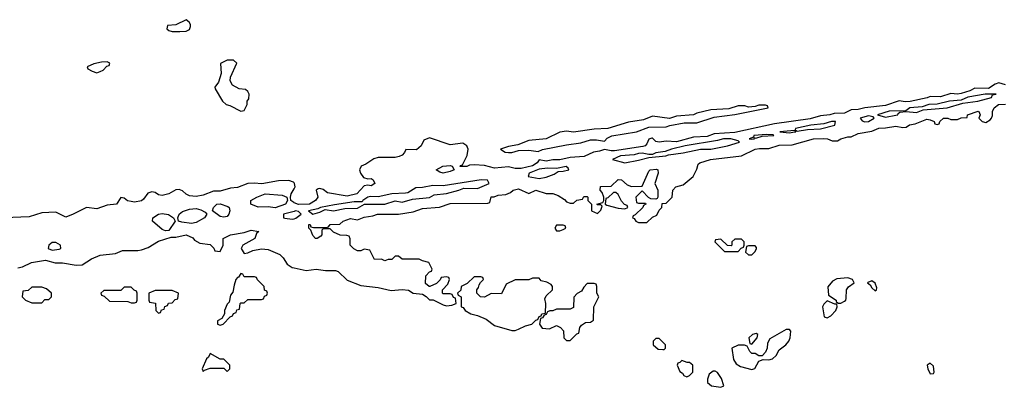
# Model space of a CAD drawing. Header units: inches. Extents: x 2701622 to 2964296, y 496201 to 720542.
# Tile 80 of 256: x 2778400 to 2784143, y 636182 to 638324. Entities that reach past the tile are written whole.
import ezdxf

# ---------------------------------------------------------------- set-up
doc = ezdxf.new("R2010")
doc.units = ezdxf.units.IN
doc.header["$MEASUREMENT"] = 0
doc.layers.add('C7673', color=7, linetype='Continuous')
doc.layers.add('C7683', color=7, linetype='Continuous')

msp = doc.modelspace()

# ---------------------------------------------------------------- linework, layer by layer
at = {"layer": 'C7673', "color": 4}
for points, elevation in [([(2779370, 638324), (2779310, 638294.5), (2779262, 638290), (2779258, 638270), (2779270, 638261), (2779290, 638256), (2779334.4, 638254.4), (2779370, 638257.3), (2779390, 638266), (2779396.5, 638283.5), (2779395.5, 638295.5), (2779389.3, 638309.3)], 4), ([(2778910, 638078), (2778876.4, 638076.4), (2778832.7, 638067.3), (2778794, 638050), (2778798, 638038), (2778823.6, 638023.6), (2778850, 638014), (2778870, 638022), (2778886, 638030), (2778907.3, 638052.7), (2778922, 638058), (2778926, 638070)], 4), ([(2779610, 638088), (2779572, 638068), (2779576, 638010), (2779559, 637961), (2779538.8, 637930), (2779540.7, 637920.7), (2779582, 637850), (2779604.7, 637830), (2779624.9, 637824.9), (2779690, 637792), (2779710, 637794), (2779726, 637830), (2779726, 637850), (2779736.4, 637863.6), (2779738, 637890), (2779730, 637906), (2779716.4, 637916.4), (2779680.4, 637920.4), (2779642, 637942), (2779628.4, 637968.4), (2779628.7, 637990), (2779666, 638070), (2779647.3, 638087.3)], 4), ([(2779890, 637228.6), (2779850, 637232.9), (2779790, 637231.8), (2779748.7, 637250), (2779749, 637270), (2779784, 637290), (2779831, 637309), (2779930, 637301.6), (2779958, 637290), (2779962.8, 637270), (2779950.8, 637250)], 4), ([(2779590, 637173.3), (2779570, 637178), (2779525.2, 637210), (2779529.5, 637230), (2779550, 637248.2), (2779568.6, 637251.4), (2779614.7, 637234.7), (2779621.6, 637230), (2779625.3, 637210), (2779619.3, 637190), (2779610, 637178)], 4), ([(2779250, 637093.6), (2779230, 637102.4), (2779175.1, 637150), (2779176, 637170), (2779208.7, 637191.3), (2779230, 637195.6), (2779268.1, 637188.1), (2779298, 637170), (2779306.8, 637150), (2779270, 637096)], 4), ([(2779402.8, 637137.2), (2779345.1, 637145.1), (2779326, 637150), (2779322, 637170), (2779329.2, 637190), (2779350, 637206.8), (2779390, 637219.3), (2779430, 637223.7), (2779456.9, 637216.9), (2779482.5, 637202.5), (2779490.8, 637190), (2779478.8, 637170), (2779430, 637142.7)], 4), ([(2778610, 637025.1), (2778590, 637025.1), (2778570.4, 637010), (2778565.5, 636990), (2778590, 636980.9), (2778630, 636987), (2778639, 636990), (2778638, 637010)], 8), ([(2779690, 636846), (2779676.9, 636823.1), (2779670, 636822), (2779661, 636810), (2779650, 636778), (2779642.8, 636737.2), (2779630, 636718), (2779622, 636678), (2779610, 636666), (2779594, 636630), (2779594, 636610), (2779578, 636582), (2779554, 636570), (2779554, 636550), (2779570, 636544.7), (2779586, 636550), (2779627.3, 636592.7), (2779642, 636598), (2779647.3, 636612.7), (2779662, 636618), (2779667.3, 636632.7), (2779682, 636638), (2779686, 636670), (2779690, 636674), (2779710, 636674), (2779730, 636694), (2779810, 636694), (2779822, 636698), (2779827.3, 636712.7), (2779842, 636718), (2779846, 636730), (2779842, 636742), (2779827.3, 636747.3), (2779826, 636770), (2779787.3, 636807.3), (2779782, 636822), (2779770, 636826), (2779710, 636826), (2779702, 636842)], 4), ([(2778530, 636766), (2778470, 636766), (2778450, 636746), (2778418, 636742), (2778414, 636710), (2778434, 636690), (2778470, 636674), (2778530, 636674), (2778547.3, 636692.7), (2778570, 636694), (2778586, 636710), (2778586, 636730), (2778556.4, 636756.4)], 4), ([(2779050, 636766), (2779010, 636766), (2778990, 636746), (2778890, 636746), (2778874, 636730), (2778878, 636718), (2778892.7, 636712.7), (2778923.6, 636683.6), (2779030, 636682), (2779050, 636674), (2779070, 636674), (2779082, 636678), (2779086, 636690), (2779086, 636730), (2779082, 636742), (2779067.3, 636747.3)], 4), ([(2779290, 636746), (2779190, 636746), (2779154, 636730), (2779154, 636690), (2779158, 636678), (2779192.7, 636672.7), (2779194, 636630), (2779210, 636614), (2779222, 636618), (2779227.3, 636632.7), (2779242, 636638), (2779247.3, 636652.7), (2779262, 636658), (2779267.3, 636672.7), (2779290, 636674), (2779307.3, 636692.7), (2779322, 636698), (2779326, 636730)], 4), ([(2779510, 636378), (2779502, 636358), (2779490, 636348), (2779464.7, 636290), (2779470, 636274), (2779478, 636282), (2779510, 636294), (2779590, 636294), (2779610, 636274), (2779626, 636290), (2779626, 636310), (2779590, 636346), (2779570, 636346)], 4)]:
    msp.add_lwpolyline(points, close=True, dxfattribs=dict(at, elevation=elevation))
for points, elevation in [([(2780000, 637373.2), (2779996.9, 637376.9), (2779970, 637387), (2779910, 637384.5), (2779812.7, 637367.3), (2779767.7, 637372.2), (2779730, 637369.7), (2779670, 637345.4), (2779630, 637342.4), (2779570, 637324.7), (2779530, 637324.7), (2779470, 637301.5), (2779430, 637294.7), (2779390, 637297), (2779370, 637307), (2779350, 637326.6), (2779330, 637335.1), (2779310, 637333.2), (2779270, 637309.2), (2779230, 637299), (2779210, 637304), (2779190, 637317.2), (2779170, 637321.2), (2779147.7, 637312.3), (2779122, 637278), (2779110, 637269.2), (2779070, 637261.2), (2779050, 637263.7), (2779029.5, 637269.5), (2779010, 637284), (2778990, 637288.7), (2778964.7, 637250), (2778910, 637242.9), (2778850, 637222), (2778790, 637229.3), (2778712, 637190), (2778670, 637174), (2778610, 637202), (2778530, 637198), (2778454.6, 637174.6), (2778311.3, 637168.7)], 4), ([(2780000, 637257.2), (2779998, 637258), (2779982, 637270), (2779979, 637290), (2779982.7, 637310), (2780000, 637339)], 4), ([(2780000, 637206.8), (2779938.8, 637190), (2779938.8, 637170), (2779946.9, 637166.9), (2779990, 637161.7), (2780000, 637164.6)], 8), ([(2778390, 636878), (2778416.2, 636883.8), (2778468, 636910), (2778550, 636922.8), (2778607.5, 636907.5), (2778650, 636907.3), (2778730, 636894), (2778765.2, 636894.8), (2778818, 636930), (2778870, 636951), (2778958, 636962), (2779000.2, 636979.8), (2779090, 636978.8), (2779110, 636982.8), (2779150, 636996), (2779210, 637033.4), (2779284, 637056), (2779310, 637056), (2779370, 637070.6), (2779410, 637052), (2779419.6, 637039.6), (2779450, 637022), (2779510, 637014), (2779532.7, 636992.7), (2779538, 636978), (2779570, 636974), (2779586, 637010), (2779586, 637050), (2779630, 637071.3), (2779710, 637084.7), (2779750, 637098), (2779794, 637090), (2779782, 637078), (2779772, 637050), (2779702, 637010), (2779692, 636990), (2779710, 636962), (2779730, 636964.7), (2779760.7, 636979.3), (2779810, 636988.4), (2779850, 636985.5), (2779916.7, 636956.7), (2779937, 636937), (2779959.8, 636899.8), (2779990, 636881), (2780000, 636878.7)], 4)]:
    msp.add_lwpolyline(points, dxfattribs=dict(at, elevation=elevation))
at = {"layer": 'C7683', "color": 4}
for points, elevation in [([(2784150, 637944.4), (2784110, 637955.8), (2784090, 637948.5), (2784050, 637923.4), (2783970, 637924.4), (2783940.7, 637910), (2783890, 637894.6), (2783870, 637890.8), (2783830, 637893.3), (2783770, 637874.6), (2783710, 637876.2), (2783691.8, 637868.2), (2783593.5, 637846.5), (2783564.7, 637844.7), (2783528.4, 637851.6), (2783450, 637823.2), (2783330, 637811.3), (2783290, 637800.4), (2783250, 637798.9), (2783210, 637778.8), (2783150, 637777.7), (2783124.7, 637770), (2783070, 637763.1), (2783010, 637745.8), (2782802.5, 637717.5), (2782570, 637666), (2782450, 637658), (2782410, 637642.7), (2782330, 637640.3), (2782230, 637613.2), (2782170, 637616.9), (2782129.7, 637609.7), (2782110, 637615.1), (2782090, 637634), (2782086.4, 637633.6), (2782070, 637628.7), (2782058.5, 637601.5), (2782048, 637590), (2782035, 637585), (2781870, 637559.8), (2781850, 637559.3), (2781810, 637567.6), (2781782, 637558), (2781747, 637553), (2781692.8, 637527.2), (2781610, 637521.4), (2781550, 637507.3), (2781510, 637507.4), (2781470, 637498.9), (2781430, 637506.6), (2781417.1, 637490), (2781390, 637473.1), (2781323.9, 637456.1), (2781290, 637456.2), (2781250, 637466.9), (2781170, 637459.7), (2781110, 637474), (2781050, 637478), (2781023.5, 637476.5), (2781008.7, 637468.7), (2780968, 637468), (2780970, 637474), (2780982, 637478), (2781010, 637532), (2781016, 637570), (2781008.7, 637590), (2780984.7, 637604.7), (2780910, 637595.1), (2780790, 637635.3), (2780758, 637622), (2780742, 637590), (2780714.4, 637565.6), (2780652, 637568), (2780644.7, 637550), (2780630, 637535.3), (2780613.7, 637526.3), (2780590, 637521.2), (2780490, 637522), (2780466.4, 637513.6), (2780418.5, 637481.5), (2780392, 637470), (2780381, 637450), (2780386.8, 637430), (2780405.2, 637405.2), (2780430, 637396), (2780450, 637398), (2780462, 637390), (2780470.5, 637369.5), (2780450, 637355.3), (2780430, 637359), (2780410, 637355.3), (2780365.5, 637310), (2780310, 637296.1), (2780195.5, 637315.5), (2780170, 637335.1), (2780150, 637340.9), (2780141.6, 637338.4), (2780128.7, 637330), (2780138.4, 637290), (2780126, 637270), (2780090, 637249.1), (2780026.9, 637246.9), (2780000, 637257.2)], 4), ([(2780000, 636878.7), (2780070, 636862.8), (2780130, 636870.5), (2780182.8, 636862.8), (2780242.5, 636862.5), (2780257.1, 636857.1), (2780310, 636806.8), (2780390, 636774.8), (2780490, 636762.8), (2780565.8, 636745.8), (2780630, 636752), (2780667.5, 636747.5), (2780694, 636730), (2780750, 636724.7), (2780771.3, 636711.3), (2780790, 636692), (2780812, 636692), (2780870, 636662.8), (2780890, 636656), (2780920.4, 636659.6), (2780946, 636670), (2780942, 636702), (2780930, 636706), (2780922, 636722), (2780910, 636726), (2780870, 636726), (2780866, 636730), (2780866, 636750), (2780896.4, 636783.6), (2780906, 636810), (2780902, 636822), (2780890, 636826), (2780858, 636822), (2780852.7, 636807.3), (2780830, 636786), (2780791.6, 636768.4), (2780788.4, 636768.4), (2780767.3, 636787.3), (2780768.4, 636831.6), (2780790, 636854), (2780802, 636858), (2780806, 636870), (2780786, 636910), (2780750, 636918), (2780730, 636928), (2780630, 636928), (2780610, 636946), (2780590, 636946), (2780570, 636926), (2780550, 636926), (2780530, 636918), (2780510, 636928), (2780470, 636926), (2780442, 636982), (2780410, 636986), (2780390, 636978), (2780370, 636978), (2780348.4, 636988.4), (2780328, 637010), (2780327.3, 637047.3), (2780322, 637062), (2780307.3, 637067.3), (2780268.4, 637068.4), (2780230, 637086), (2780210, 637106), (2780170, 637106), (2780162, 637098), (2780162, 637070), (2780156.9, 637063.1), (2780134, 637050), (2780126, 637050), (2780110, 637066), (2780098, 637098), (2780086, 637110), (2780086, 637130), (2780094, 637130), (2780098, 637118), (2780112.7, 637112.7), (2780190, 637114), (2780202, 637118), (2780210, 637131.3), (2780267.3, 637132.7), (2780286, 637150), (2780330, 637166), (2780370, 637157.3), (2780410, 637173), (2780459.3, 637180.7), (2780486, 637190), (2780610, 637191), (2780694.6, 637205.4), (2780750, 637224.7), (2780849, 637231), (2780910, 637253.4), (2781130, 637254), (2781142, 637258), (2781150, 637291.3), (2781168, 637292), (2781190, 637302), (2781234.6, 637305.4), (2781263.1, 637316.9), (2781278, 637330), (2781310, 637338.8), (2781370, 637312), (2781410, 637330.7), (2781470, 637311.3), (2781510, 637312), (2781539.8, 637299.8), (2781576.9, 637276.9), (2781590, 637262), (2781610, 637254), (2781630, 637254), (2781650, 637272), (2781682, 637278), (2781690, 637294), (2781710, 637294), (2781714, 637290), (2781714, 637270), (2781734, 637250), (2781734, 637210), (2781770, 637194), (2781790, 637214), (2781798, 637238), (2781790, 637246), (2781770, 637246), (2781766, 637250), (2781802, 637258), (2781806, 637270), (2781806, 637290), (2781796.4, 637316.4), (2781786, 637330), (2781787.3, 637352.7), (2781850, 637354), (2781890, 637392), (2781910, 637391.3), (2781942, 637362), (2781967.3, 637352.7), (2782030, 637354), (2782070, 637442), (2782078, 637450), (2782113.2, 637453.2), (2782122, 637450), (2782124.7, 637430), (2782104.7, 637370), (2782122, 637330), (2782122, 637290), (2782118, 637282), (2782110, 637278), (2782080.4, 637280.4), (2782067.3, 637287.3), (2782030, 637326), (2781994, 637290), (2781998, 637258), (2782010, 637254), (2782050, 637254), (2782052, 637250), (2782038, 637242), (2782034, 637230), (2781990, 637186), (2781978, 637182), (2781974, 637170), (2781984.7, 637164.7), (2781994, 637150), (2782010, 637142), (2782058, 637142), (2782090, 637174), (2782115.3, 637184.7), (2782130, 637214), (2782146, 637230), (2782147.3, 637252.7), (2782170, 637254), (2782206, 637290), (2782208.4, 637331.6), (2782226, 637350), (2782270, 637362), (2782328, 637410), (2782350, 637454), (2782358, 637482), (2782366, 637490), (2782428, 637510), (2782609.3, 637530.7), (2782690, 637570.3), (2782714.4, 637574.4), (2782770, 637573.4), (2782830, 637592.7), (2782905.4, 637594.6), (2783030, 637630.3), (2783090, 637632.4), (2783112, 637630), (2783138.8, 637618.8), (2783170, 637618.8), (2783190, 637630.8), (2783230, 637641), (2783250, 637641), (2783290, 637661), (2783370, 637674.9), (2783410, 637692.4), (2783450, 637693), (2783510, 637704), (2783550, 637696), (2783570, 637698), (2783590, 637710.8), (2783622, 637718), (2783690, 637744), (2783710, 637741), (2783734, 637730), (2783738, 637718), (2783750, 637714), (2783762, 637718), (2783766, 637730), (2783788, 637750), (2783814, 637750), (2783830, 637742), (2783870, 637742), (2783890, 637751.3), (2783926, 637754), (2783928, 637770), (2783990, 637790.7), (2783994, 637790), (2784002, 637770), (2783994, 637750), (2784014, 637730), (2784034.6, 637725.4), (2784060.4, 637739.6), (2784068, 637750), (2784073.6, 637766.4), (2784074, 637790), (2784084, 637810), (2784109.3, 637830), (2784150, 637832.7)], 4), ([(2780000, 637339), (2780006.6, 637350), (2780002.7, 637370), (2780000, 637373.2)], 4), ([(2780000, 637164.6), (2780010, 637167.4), (2780041.2, 637190), (2780026.6, 637206.6), (2780009.4, 637209.4), (2780000, 637206.8)], 8)]:
    msp.add_lwpolyline(points, dxfattribs=dict(at, elevation=elevation))
for points, elevation in [([(2784095.3, 637890), (2784030, 637889.2), (2783930, 637871.7), (2783890, 637855.8), (2783822, 637850), (2783750, 637832.2), (2783702, 637830), (2783663.4, 637816.6), (2783592, 637810), (2783567.5, 637792.5), (2783471, 637791), (2783402, 637770), (2783450, 637755.5), (2783510, 637767), (2783522, 637770), (2783523.1, 637776.9), (2783534, 637786), (2783570, 637788.4), (2783630, 637783.1), (2783670, 637799.1), (2783810, 637810.6), (2783901.6, 637838.4), (2783988.7, 637850), (2784068, 637870), (2784074.6, 637885.4)], 8), ([(2782750, 637826), (2782710, 637826), (2782690, 637818), (2782650, 637815.3), (2782630, 637822), (2782590, 637822), (2782535.3, 637804.7), (2782430, 637799), (2782350, 637779), (2782330.7, 637769.3), (2782230, 637762), (2782190, 637749), (2782090, 637762), (2782038.8, 637741.2), (2781950, 637726), (2781830.6, 637689.4), (2781750, 637686), (2781630, 637669.3), (2781590, 637675.3), (2781550.8, 637669.2), (2781470.4, 637629.6), (2781370, 637619.3), (2781304.5, 637595.5), (2781250, 637585.2), (2781204.7, 637570), (2781231.3, 637551.3), (2781250, 637551), (2781270, 637551), (2781310, 637562), (2781370, 637563.1), (2781423.2, 637556.8), (2781450, 637567.7), (2781590, 637595.3), (2781673.2, 637606.8), (2781730, 637624), (2781764.6, 637624.6), (2781810, 637616), (2781825.6, 637634.4), (2781852.9, 637647.1), (2781998, 637670), (2782070, 637698), (2782170, 637700.7), (2782191.5, 637708.5), (2782276, 637724), (2782350, 637723), (2782450, 637756), (2782570, 637771.3), (2782766, 637810), (2782762, 637822)], 4), ([(2783158, 637730), (2783134, 637730), (2783090, 637717.6), (2783014, 637710), (2782924.7, 637690), (2782922, 637682), (2782934, 637674), (2782995.3, 637684.7), (2783070, 637687.6), (2783154, 637710)], 8), ([(2783350, 637762.9), (2783302.8, 637750), (2783314.4, 637734.4), (2783330, 637728.8), (2783350, 637730.7), (2783384, 637750), (2783378.6, 637758.6)], 8), ([(2782755.1, 637655.1), (2782682, 637650), (2782679.6, 637640.4), (2782654, 637630), (2782670, 637628.5), (2782686, 637630), (2782682, 637638), (2782694, 637634), (2782730, 637646), (2782798, 637650), (2782794, 637654)], 8), ([(2782918, 637678), (2782834, 637670), (2782890, 637664.9), (2782910, 637668.2), (2782926, 637670)], 8), ([(2782548, 637630), (2782504.7, 637630), (2782470, 637619.7), (2782282, 637590), (2782202, 637570), (2782164.4, 637555.6), (2782110, 637549), (2782090, 637539.3), (2782070, 637538), (2782030, 637546.6), (2782010, 637544.5), (2781982.9, 637537.1), (2781904.7, 637530), (2781858, 637510), (2781930, 637490.6), (2782010, 637506.4), (2782070, 637522), (2782168, 637530), (2782183.7, 637536.3), (2782270, 637547.4), (2782370, 637568.8), (2782430, 637570.4), (2782528.7, 637590), (2782598, 637610), (2782590, 637618)], 8), ([(2780870, 637429.5), (2780850, 637435.3), (2780828.7, 637450), (2780868, 637470), (2780910, 637474), (2780922, 637470), (2780934, 637450), (2780910, 637439)], 4), ([(2781588, 637468), (2781530, 637456), (2781478, 637458), (2781430, 637453.8), (2781371, 637430), (2781364.7, 637410), (2781430, 637399.6), (2781470, 637406.7), (2781516.4, 637423.6), (2781541.2, 637438.8), (2781570, 637440.7), (2781602, 637450), (2781599, 637459)], 8), ([(2781091.8, 637391.8), (2780870, 637355.1), (2780810, 637358), (2780750, 637346.6), (2780710, 637344.5), (2780663.9, 637316.1), (2780650, 637312.8), (2780569.6, 637309.6), (2780490, 637292.6), (2780446.6, 637293.4), (2780430, 637289.3), (2780401, 637270), (2780397.3, 637262.7), (2780350, 637263), (2780235.2, 637244.8), (2780154, 637230), (2780138.8, 637221.2), (2780084.7, 637210), (2780110, 637191), (2780150, 637203), (2780182, 637218), (2780230.7, 637210.7), (2780295.4, 637224.6), (2780370, 637225.7), (2780411.7, 637248.3), (2780530, 637249.2), (2780590, 637267.8), (2780630, 637260.3), (2780690, 637278.7), (2780790, 637288.9), (2780817.4, 637302.6), (2780890, 637310.4), (2780962, 637330), (2780990, 637343), (2781070, 637339.6), (2781138, 637370), (2781128.9, 637388.9)], 8), ([(2781876.4, 637316.4), (2781863.6, 637316.4), (2781830, 637286), (2781818, 637282), (2781814, 637250), (2781823.6, 637243.6), (2781890, 637226), (2781930, 637222), (2781946, 637230), (2781942, 637242), (2781927.3, 637247.3), (2781910, 637266), (2781890, 637306)], 4), ([(2781570, 637126), (2781530, 637126), (2781522, 637110), (2781530, 637094), (2781550, 637094), (2781570, 637102), (2781586, 637110), (2781582, 637122)], 4), ([(2782610, 637046), (2782570, 637046), (2782554, 637030), (2782554, 637010), (2782550, 637006), (2782527.3, 637007.3), (2782490, 637046), (2782458, 637042), (2782454, 637030), (2782510, 636974), (2782590, 636974), (2782607.3, 636992.7), (2782622, 636998), (2782626, 637010), (2782626, 637030)], 4), ([(2782690, 637006), (2782650, 637006), (2782638, 637002), (2782634, 636970), (2782650, 636954), (2782670, 636954), (2782690, 636974), (2782698, 636990), (2782696.4, 636996.4)], 4), ([(2781090, 636826), (2781050, 636826), (2781010, 636786), (2780974, 636770), (2780972.7, 636747.3), (2780954, 636730), (2780958, 636718), (2780974, 636710), (2780974, 636650), (2780986.4, 636646.4), (2780998, 636630), (2781032, 636610), (2781070, 636600.5), (2781119.9, 636579.9), (2781170, 636543), (2781270, 636513), (2781290, 636513), (2781310, 636520.5), (2781350, 636540.7), (2781386, 636550), (2781410, 636574), (2781422, 636578), (2781430, 636594), (2781442, 636598), (2781446, 636610), (2781466, 636614), (2781468.7, 636670), (2781463.1, 636696.9), (2781470, 636714), (2781508, 636750), (2781508, 636770), (2781500.4, 636780.4), (2781474.6, 636794.6), (2781442, 636802), (2781430, 636818), (2781390, 636818), (2781370, 636808), (2781290, 636808), (2781238, 636782), (2781210, 636726), (2781150, 636728), (2781110, 636708), (2781088.4, 636708.4), (2781066, 636730), (2781066, 636750), (2781076.4, 636763.6), (2781080.4, 636779.6), (2781087.3, 636792.7), (2781106, 636810), (2781102, 636822)], 4), ([(2783230, 636819), (2783165.4, 636814.6), (2783139.6, 636800.4), (2783112.7, 636767.3), (2783118, 636718), (2783162, 636690), (2783162, 636682), (2783172.7, 636672.7), (2783190, 636672), (2783210, 636684.7), (2783218, 636690), (2783220.4, 636699.6), (2783222, 636750), (2783233.2, 636766.8), (2783266, 636790), (2783258, 636810)], 4), ([(2783370, 636802), (2783346.8, 636793.2), (2783344.7, 636790), (2783359.8, 636779.8), (2783370, 636762), (2783390, 636744.7), (2783398, 636750), (2783399, 636761), (2783390, 636788)], 4), ([(2781750, 636786), (2781710, 636786), (2781690, 636766), (2781676.9, 636743.1), (2781651.6, 636728.4), (2781632, 636708), (2781630, 636646), (2781610, 636638), (2781530, 636638), (2781510, 636628), (2781492.7, 636627.3), (2781478, 636622), (2781470, 636606), (2781458, 636602), (2781450, 636586), (2781438, 636582), (2781432, 636550), (2781446.4, 636526.4), (2781490, 636522), (2781530, 636542), (2781554, 636530), (2781571.6, 636511.6), (2781574, 636470), (2781590, 636454), (2781610, 636454), (2781650, 636494), (2781662, 636498), (2781666, 636530), (2781676.4, 636543.6), (2781700.4, 636559.6), (2781730, 636562), (2781747.3, 636572.7), (2781748.9, 636651.1), (2781778, 636710), (2781766, 636730), (2781766, 636770), (2781762, 636782)], 4), ([(2783110, 636686), (2783090, 636666), (2783082, 636650), (2783092, 636592), (2783110, 636586), (2783130, 636598), (2783159, 636630), (2783168, 636650), (2783166, 636666), (2783154, 636666)], 4), ([(2782870, 636519), (2782774.8, 636465.2), (2782760.7, 636439.3), (2782758.8, 636410), (2782750, 636386), (2782730, 636366), (2782710, 636366), (2782690, 636378), (2782670, 636378), (2782658, 636390), (2782642, 636422), (2782627.3, 636427.3), (2782590, 636428), (2782554, 636410), (2782563.6, 636343.6), (2782579.6, 636319.6), (2782603.6, 636303.6), (2782670, 636286), (2782688.4, 636291.6), (2782710, 636334), (2782736.4, 636343.6), (2782770, 636342.8), (2782790, 636347.3), (2782812, 636368), (2782830, 636401), (2782869, 636430), (2782885.2, 636450), (2782893.2, 636470), (2782898, 636510), (2782890, 636518)], 4), ([(2782130, 636466), (2782110, 636466), (2782094, 636450), (2782094, 636430), (2782123.6, 636403.6), (2782150, 636402), (2782158, 636402), (2782166, 636410), (2782166, 636430)], 4), ([(2782694.6, 636494.6), (2782674, 636490), (2782652, 636470), (2782658, 636438), (2782670, 636434), (2782702, 636470), (2782706, 636490)], 4), ([(2782262, 636338), (2782250, 636326), (2782238, 636322), (2782234, 636310), (2782250, 636274), (2782264.7, 636264.7), (2782274, 636250), (2782290, 636242), (2782306, 636250), (2782326, 636270), (2782326, 636310), (2782307.3, 636327.3), (2782292.7, 636327.3)], 4), ([(2782456.4, 636276.4), (2782443.6, 636276.4), (2782421, 636259), (2782411.3, 636230), (2782412, 636210), (2782434, 636190), (2782490, 636182), (2782506, 636190), (2782492.9, 636232.9), (2782470, 636268)], 4), ([(2783710, 636322), (2783692, 636310), (2783696, 636290), (2783710, 636261), (2783730, 636262), (2783734, 636270), (2783730, 636306)], 4)]:
    msp.add_lwpolyline(points, close=True, dxfattribs=dict(at, elevation=elevation))

doc.saveas('drawing.dxf')
